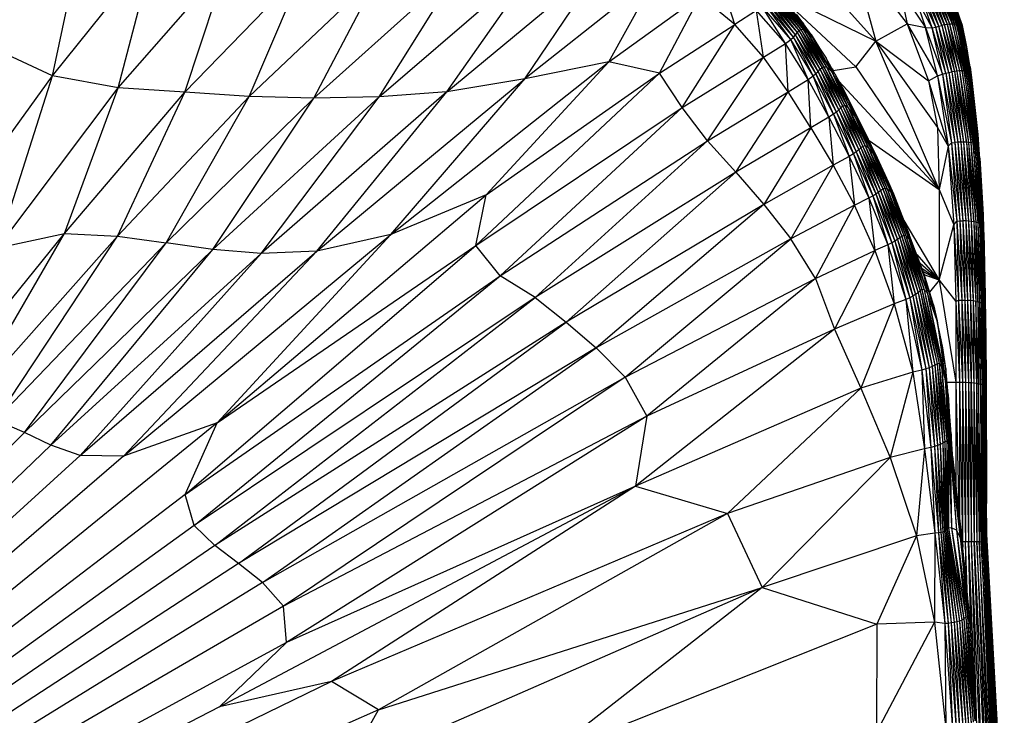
# Paper-space layout '_Superior' of a CAD drawing. Header units: millimetres. Extents: x -50 to 1200, y -1808 to 138.
# Tile 25 of 27: x 987 to 1078, y 37 to 101. Entities that reach past the tile are written whole.
import ezdxf

# ---------------------------------------------------------------- set-up
doc = ezdxf.new("R2010")
doc.units = ezdxf.units.MM

psp = doc.layouts.new('_Superior')

# ---------------------------------------------------------------- linework, layer by layer
at = {"color": 7, "linetype": 'Continuous', "lineweight": 25}
for p, q in [((989.8, 96.155), (992.747, 110.014)), ((989.8, 96.155), (999.266, 107.959)), ((995.901, 95.049), (999.266, 107.959)), ((1057.906, 108.668), (1066.218, 99.383)), ((1020.138, 94.21), (1035.173, 107.164)), ((1026.417, 94.666), (1035.173, 107.164)), ((1063.942, 107.716), (1066.218, 99.383)), ((1063.942, 107.716), (1069.143, 100.984)), ((995.901, 95.049), (1006.03, 106.62)), ((1002.089, 94.639), (1006.03, 106.62)), ((1014.074, 94.085), (1027.707, 106.324)), ((1020.138, 94.21), (1027.707, 106.324)), ((1026.417, 94.666), (1040.995, 106.762)), ((1033.634, 95.883), (1040.995, 106.762)), ((1002.089, 94.639), (1013.014, 105.89)), ((1008.07, 94.241), (1013.014, 105.89)), ((1008.07, 94.241), (1020.212, 105.767)), ((1014.074, 94.085), (1020.212, 105.767)), ((1045.913, 105.575), (1033.634, 95.883)), ((1041.451, 97.442), (1045.913, 105.575)), ((1053.15, 100.925), (1051.832, 104.953)), ((1068.439, 104.191), (1069.143, 100.984)), ((1068.439, 104.191), (1070.829, 100.649)), ((1072.679, 104.623), (1073.997, 101.317)), ((1074.04, 100.909), (1072.845, 104.2)), ((1073.997, 101.317), (1072.845, 104.2)), ((1041.451, 97.442), (1049.915, 103.572)), ((1046.148, 96.4), (1049.915, 103.572)), ((1053.15, 100.925), (1049.915, 103.572)), ((1058.77, 99.973), (1056.254, 103.311)), ((1058.947, 100.181), (1056.254, 103.311)), ((1058.947, 100.181), (1056.406, 103.506)), ((1059.105, 100.364), (1056.406, 103.506)), ((1059.105, 100.364), (1056.579, 103.643)), ((1059.274, 100.482), (1056.579, 103.643)), ((1059.274, 100.482), (1056.866, 103.641)), ((1059.521, 100.447), (1056.866, 103.641)), ((1057.244, 103.784), (1066.218, 99.383)), ((1059.521, 100.447), (1057.404, 103.339)), ((1059.888, 100.187), (1057.404, 103.339)), ((1069.752, 103.793), (1070.829, 100.649)), ((1071.449, 100.625), (1069.752, 103.793)), ((1071.449, 100.625), (1070.392, 103.682)), ((1071.789, 100.685), (1070.392, 103.682)), ((1071.789, 100.685), (1070.699, 103.795)), ((1072.071, 100.762), (1070.699, 103.795)), ((1072.071, 100.762), (1070.969, 103.896)), ((1072.344, 100.828), (1070.969, 103.896)), ((1071.235, 103.975), (1072.344, 100.828)), ((1072.61, 100.88), (1071.235, 103.975)), ((1071.493, 104.04), (1072.61, 100.88)), ((1072.864, 100.919), (1071.493, 104.04)), ((1072.864, 100.919), (1071.741, 104.091)), ((1073.103, 100.945), (1071.741, 104.091)), ((1073.103, 100.945), (1071.973, 104.128)), ((1073.323, 100.958), (1071.973, 104.128)), ((1072.187, 104.151), (1073.323, 100.958)), ((1073.521, 100.957), (1072.187, 104.151)), ((1072.38, 104.16), (1073.521, 100.957)), ((1073.694, 100.943), (1072.38, 104.16)), ((1072.548, 104.156), (1073.694, 100.943)), ((1073.841, 100.918), (1072.548, 104.156)), ((1073.841, 100.918), (1072.692, 104.139)), ((1073.96, 100.887), (1072.692, 104.139)), ((1073.96, 100.887), (1072.803, 104.125)), ((1074.04, 100.909), (1072.803, 104.125)), ((1057.823, 99.162), (1055.654, 102.613)), ((1058.322, 99.523), (1055.654, 102.613)), ((1058.322, 99.523), (1055.892, 102.86)), ((1058.566, 99.754), (1055.892, 102.86)), ((1058.566, 99.754), (1056.085, 103.092)), ((1058.77, 99.973), (1056.085, 103.092)), ((1059.888, 100.187), (1057.927, 102.923)), ((1057.927, 102.923), (1060.344, 99.727)), ((1057.96, 102.95), (1064.357, 97.005)), ((1074.199, 100.997), (1073.664, 102.493)), ((1073.664, 102.493), (1073.997, 101.317)), ((1055.138, 102.22), (1053.15, 100.925)), ((1057.823, 99.162), (1055.138, 102.22)), ((1055.796, 97.892), (1055.138, 102.22)), ((1060.344, 99.727), (1058.846, 101.872)), ((1060.234, 99.984), (1058.846, 101.872)), ((1046.148, 96.4), (1053.15, 100.925)), ((1048.247, 93.215), (1053.15, 100.925)), ((1055.796, 97.892), (1053.15, 100.925)), ((1059.245, 101.33), (1059.513, 100.995)), ((1060.234, 99.984), (1059.513, 100.995)), ((1066.218, 99.383), (1069.143, 100.984)), ((1069.143, 100.984), (1071.111, 95.703)), ((1069.143, 100.984), (1071.938, 96.169)), ((1069.143, 100.984), (1070.829, 100.649)), ((1071.938, 96.169), (1070.829, 100.649)), ((1070.829, 100.649), (1072.397, 96.325)), ((1070.829, 100.649), (1071.449, 100.625)), ((1071.449, 100.625), (1071.789, 100.685)), ((1072.397, 96.325), (1071.449, 100.625)), ((1072.707, 96.404), (1071.449, 100.625)), ((1071.789, 100.685), (1072.071, 100.762)), ((1072.707, 96.404), (1071.789, 100.685)), ((1072.988, 96.469), (1071.789, 100.685)), ((1072.071, 100.762), (1072.344, 100.828)), ((1072.988, 96.469), (1072.071, 100.762)), ((1073.262, 96.523), (1072.071, 100.762)), ((1072.61, 100.88), (1072.344, 100.828)), ((1072.344, 100.828), (1073.262, 96.523)), ((1072.344, 100.828), (1073.528, 96.566)), ((1072.864, 100.919), (1072.61, 100.88)), ((1072.61, 100.88), (1073.528, 96.566)), ((1073.781, 96.596), (1072.61, 100.88)), ((1073.103, 100.945), (1072.864, 100.919)), ((1073.781, 96.596), (1072.864, 100.919)), ((1074.016, 96.612), (1072.864, 100.919)), ((1073.323, 100.958), (1073.103, 100.945)), ((1074.016, 96.612), (1073.103, 100.945)), ((1074.231, 96.615), (1073.103, 100.945)), ((1073.323, 100.958), (1074.231, 96.615)), ((1074.423, 96.605), (1073.323, 100.958)), ((1073.521, 100.957), (1073.323, 100.958)), ((1073.521, 100.957), (1074.423, 96.605)), ((1074.587, 96.582), (1073.521, 100.957)), ((1073.694, 100.943), (1073.521, 100.957)), ((1073.694, 100.943), (1074.587, 96.582)), ((1074.724, 96.547), (1073.694, 100.943)), ((1073.841, 100.918), (1073.694, 100.943)), ((1073.841, 100.918), (1074.724, 96.547)), ((1074.833, 96.502), (1073.841, 100.918)), ((1073.96, 100.887), (1073.841, 100.918)), ((1074.04, 100.909), (1073.96, 100.887)), ((1074.833, 96.502), (1073.96, 100.887)), ((1074.912, 96.469), (1073.96, 100.887)), ((1074.94, 96.716), (1073.997, 101.317)), ((1074.65, 98.863), (1073.997, 101.317)), ((1073.997, 101.317), (1074.04, 100.909)), ((1074.912, 96.469), (1074.04, 100.909)), ((1074.94, 96.716), (1074.04, 100.909)), ((1074.199, 100.997), (1074.65, 98.863)), ((1074.366, 100.337), (1074.199, 100.997)), ((1058.322, 99.523), (1058.566, 99.754)), ((1058.566, 99.754), (1058.77, 99.973)), ((1060.417, 96.143), (1058.566, 99.754)), ((1060.665, 96.358), (1058.566, 99.754)), ((1058.77, 99.973), (1058.947, 100.181)), ((1060.665, 96.358), (1058.77, 99.973)), ((1060.879, 96.563), (1058.77, 99.973)), ((1058.947, 100.181), (1059.105, 100.364)), ((1060.879, 96.563), (1058.947, 100.181)), ((1061.066, 96.759), (1058.947, 100.181)), ((1059.105, 100.364), (1059.274, 100.482)), ((1061.066, 96.759), (1059.105, 100.364)), ((1061.233, 96.931), (1059.105, 100.364)), ((1059.274, 100.482), (1059.521, 100.447)), ((1061.233, 96.931), (1059.274, 100.482)), ((1061.409, 97.031), (1059.274, 100.482)), ((1061.409, 97.031), (1059.521, 100.447)), ((1059.521, 100.447), (1059.888, 100.187)), ((1061.667, 96.948), (1059.521, 100.447)), ((1061.667, 96.948), (1059.888, 100.187)), ((1059.888, 100.187), (1060.344, 99.727)), ((1062.157, 96.497), (1059.888, 100.187)), ((1060.234, 99.984), (1061.253, 98.327)), ((1062.157, 96.497), (1060.344, 99.727)), ((1060.344, 99.727), (1061.606, 97.782)), ((1074.532, 99.422), (1074.366, 100.337)), ((989.8, 96.155), (984.221, 98.738)), ((1055.796, 97.892), (1057.823, 99.162)), ((1057.823, 99.162), (1058.322, 99.523)), ((1058.079, 94.682), (1057.823, 99.162)), ((1059.953, 95.824), (1057.823, 99.162)), ((1059.953, 95.824), (1058.322, 99.523)), ((1060.417, 96.143), (1058.322, 99.523)), ((1064.357, 97.005), (1066.218, 99.383)), ((1072.1, 85.6), (1066.218, 99.383)), ((1066.218, 99.383), (1071.948, 91.372)), ((1066.218, 99.383), (1071.111, 95.703)), ((1074.65, 98.863), (1074.94, 96.716)), ((1074.65, 98.863), (1075.137, 95.724)), ((1074.973, 96.979), (1074.65, 98.863)), ((1048.247, 93.215), (1055.796, 97.892)), ((1050.605, 90.119), (1055.796, 97.892)), ((1058.079, 94.682), (1055.796, 97.892)), ((1021.215, 81.414), (1041.451, 97.442)), ((1030.063, 85.11), (1041.451, 97.442)), ((1041.451, 97.442), (1033.634, 95.883)), ((1046.148, 96.4), (1041.451, 97.442)), ((1061.066, 96.759), (1061.233, 96.931)), ((1061.233, 96.931), (1061.409, 97.031)), ((1062.979, 93.172), (1061.233, 96.931)), ((1063.157, 93.331), (1061.233, 96.931)), ((1061.409, 97.031), (1061.667, 96.948)), ((1063.157, 93.331), (1061.409, 97.031)), ((1063.352, 93.402), (1061.409, 97.031)), ((1061.606, 97.782), (1062.157, 96.497)), ((1062.429, 96.336), (1061.606, 97.782)), ((1063.352, 93.402), (1061.667, 96.948)), ((1061.667, 96.948), (1062.157, 96.497)), ((1063.664, 93.22), (1061.667, 96.948)), ((1062.163, 96.814), (1062.025, 97.045)), ((1062.257, 96.639), (1064.357, 97.005)), ((1064.357, 97.005), (1072.1, 85.6)), ((1074.973, 96.979), (1075.137, 95.724)), ((979.44, 81.787), (989.8, 96.155)), ((984.694, 80.189), (989.8, 96.155)), ((995.901, 95.049), (989.8, 96.155)), ((1029.109, 80.417), (1046.148, 96.4)), ((1030.063, 85.11), (1046.148, 96.4)), ((1048.247, 93.215), (1046.148, 96.4)), ((1059.953, 95.824), (1060.417, 96.143)), ((1060.417, 96.143), (1060.665, 96.358)), ((1061.871, 92.318), (1060.417, 96.143)), ((1062.304, 92.597), (1060.417, 96.143)), ((1060.665, 96.358), (1060.879, 96.563)), ((1062.304, 92.597), (1060.665, 96.358)), ((1062.559, 92.796), (1060.665, 96.358)), ((1060.879, 96.563), (1061.066, 96.759)), ((1062.559, 92.796), (1060.879, 96.563)), ((1062.781, 92.988), (1060.879, 96.563)), ((1062.781, 92.988), (1061.066, 96.759)), ((1062.979, 93.172), (1061.066, 96.759)), ((1063.664, 93.22), (1062.157, 96.497)), ((1062.429, 96.336), (1062.157, 96.497)), ((1064.275, 92.417), (1062.157, 96.497)), ((1063.657, 93.918), (1062.157, 96.497)), ((1062.163, 96.814), (1062.237, 96.674)), ((1062.163, 96.814), (1062.252, 96.647)), ((1062.429, 96.336), (1063.657, 93.918)), ((1062.429, 96.336), (1063.274, 94.756)), ((1071.111, 95.703), (1071.938, 96.169)), ((1071.938, 96.169), (1072.397, 96.325)), ((1071.938, 96.169), (1072.94, 89.63)), ((1071.938, 96.169), (1073.257, 89.93)), ((1072.397, 96.325), (1072.707, 96.404)), ((1072.397, 96.325), (1073.257, 89.93)), ((1072.397, 96.325), (1073.545, 89.972)), ((1072.707, 96.404), (1072.988, 96.469)), ((1072.707, 96.404), (1073.545, 89.972)), ((1072.707, 96.404), (1073.827, 89.992)), ((1072.988, 96.469), (1073.262, 96.523)), ((1072.988, 96.469), (1073.827, 89.992)), ((1072.988, 96.469), (1074.104, 90.003)), ((1073.528, 96.566), (1073.262, 96.523)), ((1073.262, 96.523), (1074.104, 90.003)), ((1073.262, 96.523), (1074.372, 90.003)), ((1073.781, 96.596), (1073.528, 96.566)), ((1073.528, 96.566), (1074.372, 90.003)), ((1073.528, 96.566), (1074.626, 89.993)), ((1074.016, 96.612), (1073.781, 96.596)), ((1074.626, 89.993), (1073.781, 96.596)), ((1074.861, 89.974), (1073.781, 96.596)), ((1074.231, 96.615), (1074.016, 96.612)), ((1074.861, 89.974), (1074.016, 96.612)), ((1075.074, 89.944), (1074.016, 96.612)), ((1074.231, 96.615), (1075.074, 89.944)), ((1075.262, 89.905), (1074.231, 96.615)), ((1074.423, 96.605), (1074.231, 96.615)), ((1074.423, 96.605), (1075.262, 89.905)), ((1075.422, 89.858), (1074.423, 96.605)), ((1074.587, 96.582), (1074.423, 96.605)), ((1074.587, 96.582), (1075.422, 89.858)), ((1075.553, 89.804), (1074.587, 96.582)), ((1074.724, 96.547), (1074.587, 96.582)), ((1074.724, 96.547), (1075.553, 89.804)), ((1075.654, 89.743), (1074.724, 96.547)), ((1074.833, 96.502), (1074.724, 96.547)), ((1075.654, 89.743), (1074.833, 96.502)), ((1075.726, 89.68), (1074.833, 96.502)), ((1074.833, 96.502), (1074.912, 96.469)), ((1074.94, 96.716), (1074.912, 96.469)), ((1074.912, 96.469), (1075.726, 89.68)), ((1074.912, 96.469), (1075.764, 89.71)), ((1075.704, 90.703), (1074.94, 96.716)), ((1075.764, 89.71), (1074.94, 96.716)), ((1075.137, 95.724), (1074.94, 96.716)), ((984.694, 80.189), (995.901, 95.049)), ((990.913, 81.518), (995.901, 95.049)), ((1002.089, 94.639), (995.901, 95.049)), ((1014.351, 79.884), (1033.634, 95.883)), ((1021.215, 81.414), (1033.634, 95.883)), ((1033.634, 95.883), (1026.417, 94.666)), ((1058.079, 94.682), (1059.953, 95.824)), ((1060.198, 91.34), (1059.953, 95.824)), ((1061.871, 92.318), (1059.953, 95.824)), ((1062.794, 95.653), (1072.1, 85.6)), ((1071.111, 95.703), (1072.94, 89.63)), ((1071.111, 95.703), (1071.948, 91.372)), ((1075.137, 95.724), (1075.704, 90.703)), ((990.913, 81.518), (1002.089, 94.639)), ((995.838, 81.264), (1002.089, 94.639)), ((995.838, 81.264), (1008.07, 94.241)), ((1000.346, 80.647), (1008.07, 94.241)), ((1008.07, 94.241), (1002.089, 94.639)), ((1020.138, 94.21), (1004.676, 80.027)), ((1014.074, 94.085), (1008.07, 94.241)), ((1026.417, 94.666), (1009.162, 79.661)), ((1009.162, 79.661), (1020.138, 94.21)), ((1020.138, 94.21), (1014.074, 94.085)), ((1014.351, 79.884), (1026.417, 94.666)), ((1026.417, 94.666), (1020.138, 94.21)), ((1050.605, 90.119), (1058.079, 94.682)), ((1053.229, 87.199), (1058.079, 94.682)), ((1060.198, 91.34), (1058.079, 94.682)), ((1063.657, 93.918), (1063.274, 94.756)), ((1065.07, 91.135), (1063.274, 94.756)), ((1063.274, 94.756), (1063.847, 93.614)), ((1063.49, 94.326), (1063.617, 94.088)), ((1000.346, 80.647), (1014.074, 94.085)), ((1004.676, 80.027), (1014.074, 94.085)), ((1029.109, 80.417), (1048.247, 93.215)), ((1031.367, 77.601), (1048.247, 93.215)), ((1050.605, 90.119), (1048.247, 93.215)), ((1063.157, 93.331), (1062.979, 93.172)), ((1063.352, 93.402), (1063.157, 93.331)), ((1063.157, 93.331), (1064.841, 89.456)), ((1063.157, 93.331), (1065.029, 89.602)), ((1063.664, 93.22), (1063.352, 93.402)), ((1063.352, 93.402), (1065.029, 89.602)), ((1063.352, 93.402), (1065.235, 89.655)), ((1063.847, 93.614), (1063.617, 94.088)), ((1063.617, 94.088), (1065.525, 90.293)), ((1063.657, 93.918), (1064.275, 92.417)), ((1063.657, 93.918), (1065.017, 91.196)), ((1063.657, 93.918), (1065.07, 91.135)), ((1063.664, 93.22), (1065.235, 89.655)), ((1064.275, 92.417), (1063.664, 93.22)), ((1063.664, 93.22), (1065.536, 89.478)), ((1063.847, 93.614), (1065.07, 91.135)), ((1066.162, 88.951), (1063.847, 93.614)), ((1065.525, 90.293), (1063.847, 93.614)), ((1061.871, 92.318), (1060.198, 91.34)), ((1062.304, 92.597), (1061.871, 92.318)), ((1061.871, 92.318), (1062.25, 87.861)), ((1061.871, 92.318), (1063.735, 88.68)), ((1062.559, 92.796), (1062.304, 92.597)), ((1062.304, 92.597), (1063.735, 88.68)), ((1062.304, 92.597), (1064.142, 88.922)), ((1062.781, 92.988), (1062.559, 92.796)), ((1062.559, 92.796), (1064.142, 88.922)), ((1062.559, 92.796), (1064.404, 89.105)), ((1062.979, 93.172), (1062.781, 92.988)), ((1062.781, 92.988), (1064.404, 89.105)), ((1062.781, 92.988), (1064.635, 89.284)), ((1062.979, 93.172), (1064.635, 89.284)), ((1062.979, 93.172), (1064.841, 89.456)), ((1064.275, 92.417), (1065.536, 89.478)), ((1065.017, 91.196), (1064.275, 92.417)), ((1064.275, 92.417), (1065.955, 89.004)), ((1060.198, 91.34), (1053.229, 87.199)), ((1060.198, 91.34), (1055.828, 84.213)), ((1060.198, 91.34), (1062.25, 87.861)), ((1065.017, 91.196), (1065.955, 89.004)), ((1065.07, 91.135), (1065.017, 91.196)), ((1066.385, 88.355), (1065.017, 91.196)), ((1065.07, 91.135), (1066.385, 88.355)), ((1066.162, 88.951), (1065.07, 91.135)), ((1071.948, 91.372), (1072.1, 85.6)), ((1071.948, 91.372), (1072.94, 89.63)), ((1075.887, 88.502), (1075.704, 90.703)), ((1075.704, 90.703), (1076.186, 83.243)), ((1075.764, 89.71), (1075.704, 90.703)), ((1031.367, 77.601), (1050.605, 90.119)), ((1034.616, 75.563), (1050.605, 90.119)), ((1053.229, 87.199), (1050.605, 90.119)), ((1065.029, 89.602), (1064.841, 89.456)), ((1065.235, 89.655), (1065.029, 89.602)), ((1065.029, 89.602), (1066.667, 85.519)), ((1065.029, 89.602), (1066.859, 85.659)), ((1065.536, 89.478), (1065.235, 89.655)), ((1065.235, 89.655), (1066.859, 85.659)), ((1065.235, 89.655), (1067.052, 85.73)), ((1066.162, 88.951), (1065.525, 90.293)), ((1065.59, 90.155), (1072.1, 85.6)), ((1072.94, 89.63), (1072.1, 85.6)), ((1072.94, 89.63), (1073.257, 89.93)), ((1072.94, 89.63), (1073.448, 82.334)), ((1072.94, 89.63), (1073.729, 82.67)), ((1073.257, 89.93), (1073.545, 89.972)), ((1073.257, 89.93), (1073.729, 82.67)), ((1073.257, 89.93), (1074.011, 82.688)), ((1073.827, 89.992), (1073.545, 89.972)), ((1073.545, 89.972), (1074.011, 82.688)), ((1073.545, 89.972), (1074.291, 82.69)), ((1074.104, 90.003), (1073.827, 89.992)), ((1073.827, 89.992), (1074.291, 82.69)), ((1073.827, 89.992), (1074.567, 82.682)), ((1074.104, 90.003), (1074.567, 82.682)), ((1074.104, 90.003), (1074.833, 82.666)), ((1074.372, 90.003), (1074.104, 90.003)), ((1074.372, 90.003), (1074.833, 82.666)), ((1074.372, 90.003), (1075.085, 82.641)), ((1074.626, 89.993), (1074.372, 90.003)), ((1074.626, 89.993), (1075.085, 82.641)), ((1074.626, 89.993), (1075.319, 82.607)), ((1074.861, 89.974), (1074.626, 89.993)), ((1075.319, 82.607), (1074.861, 89.974)), ((1075.53, 82.564), (1074.861, 89.974)), ((1075.074, 89.944), (1074.861, 89.974)), ((1075.53, 82.564), (1075.074, 89.944)), ((1075.715, 82.514), (1075.074, 89.944)), ((1075.262, 89.905), (1075.074, 89.944)), ((1075.262, 89.905), (1075.715, 82.514)), ((1075.873, 82.458), (1075.262, 89.905)), ((1075.422, 89.858), (1075.262, 89.905)), ((1075.422, 89.858), (1075.873, 82.458)), ((1076.001, 82.396), (1075.422, 89.858)), ((1075.553, 89.804), (1075.422, 89.858)), ((1075.553, 89.804), (1076.001, 82.396)), ((1076.1, 82.33), (1075.553, 89.804)), ((1075.654, 89.743), (1075.553, 89.804)), ((1076.1, 82.33), (1075.654, 89.743)), ((1076.17, 82.261), (1075.654, 89.743)), ((1075.726, 89.68), (1075.654, 89.743)), ((1075.726, 89.68), (1075.764, 89.71)), ((1075.726, 89.68), (1076.17, 82.261)), ((1075.726, 89.68), (1076.211, 82.223)), ((1076.211, 82.223), (1075.764, 89.71)), ((1075.764, 89.71), (1076.186, 83.243)), ((1063.735, 88.68), (1062.25, 87.861)), ((1064.142, 88.922), (1063.735, 88.68)), ((1063.735, 88.68), (1065.558, 84.817)), ((1063.735, 88.68), (1064.239, 84.154)), ((1064.404, 89.105), (1064.142, 88.922)), ((1064.142, 88.922), (1065.558, 84.817)), ((1064.142, 88.922), (1065.947, 85.023)), ((1064.635, 89.284), (1064.404, 89.105)), ((1064.404, 89.105), (1065.947, 85.023)), ((1064.404, 89.105), (1066.215, 85.191)), ((1064.841, 89.456), (1064.635, 89.284)), ((1064.635, 89.284), (1066.215, 85.191)), ((1064.635, 89.284), (1066.454, 85.357)), ((1064.841, 89.456), (1066.454, 85.357)), ((1064.841, 89.456), (1066.667, 85.519)), ((1065.536, 89.478), (1067.052, 85.73)), ((1065.955, 89.004), (1065.536, 89.478)), ((1065.536, 89.478), (1067.287, 85.661)), ((1065.955, 89.004), (1067.287, 85.661)), ((1066.385, 88.355), (1065.955, 89.004)), ((1065.955, 89.004), (1067.588, 85.429)), ((1066.906, 87.252), (1066.162, 88.951)), ((1066.162, 88.951), (1067.868, 85.198)), ((1066.162, 88.951), (1067.394, 86.251)), ((1062.25, 87.861), (1055.828, 84.213)), ((1062.25, 87.861), (1058.32, 81.013)), ((1062.25, 87.861), (1064.239, 84.154)), ((1066.385, 88.355), (1067.588, 85.429)), ((1067.407, 86.192), (1066.385, 88.355)), ((1075.887, 88.502), (1076.186, 83.243)), ((1053.229, 87.199), (1034.616, 75.563)), ((1053.229, 87.199), (1037.471, 73.294)), ((1053.229, 87.199), (1055.828, 84.213)), ((1067.394, 86.251), (1067.868, 85.198)), ((1067.407, 86.192), (1067.588, 85.429)), ((1067.407, 86.192), (1068.211, 84.198)), ((1005.091, 63.925), (1030.063, 85.11)), ((1030.063, 85.11), (1021.215, 81.414)), ((1029.109, 80.417), (1030.063, 85.11)), ((1065.558, 84.817), (1065.947, 85.023)), ((1065.947, 85.023), (1066.215, 85.191)), ((1065.947, 85.023), (1067.331, 80.473)), ((1065.947, 85.023), (1067.707, 80.646)), ((1066.215, 85.191), (1066.454, 85.357)), ((1066.215, 85.191), (1067.707, 80.646)), ((1066.215, 85.191), (1067.981, 80.799)), ((1066.454, 85.357), (1066.667, 85.519)), ((1066.454, 85.357), (1067.981, 80.799)), ((1066.454, 85.357), (1068.227, 80.954)), ((1066.667, 85.519), (1066.859, 85.659)), ((1066.667, 85.519), (1068.227, 80.954)), ((1066.667, 85.519), (1068.445, 81.107)), ((1066.859, 85.659), (1067.052, 85.73)), ((1066.859, 85.659), (1068.445, 81.107)), ((1066.859, 85.659), (1068.636, 81.245)), ((1067.052, 85.73), (1067.287, 85.661)), ((1067.052, 85.73), (1068.636, 81.245)), ((1067.052, 85.73), (1068.811, 81.338)), ((1067.287, 85.661), (1068.811, 81.338)), ((1067.287, 85.661), (1067.588, 85.429)), ((1067.287, 85.661), (1069.005, 81.31)), ((1067.588, 85.429), (1069.005, 81.31)), ((1067.588, 85.429), (1069.271, 81.022)), ((1067.588, 85.429), (1068.211, 84.198)), ((1067.868, 85.198), (1067.7, 85.465)), ((1067.868, 85.198), (1069.301, 81.41)), ((1072.1, 85.6), (1072.108, 77.182)), ((1072.1, 85.6), (1073.448, 82.334)), ((1055.828, 84.213), (1037.471, 73.294)), ((1055.828, 84.213), (1040.268, 70.898)), ((1055.828, 84.213), (1058.32, 81.013)), ((1064.239, 84.154), (1058.32, 81.013)), ((1060.613, 77.335), (1064.239, 84.154)), ((1064.239, 84.154), (1065.558, 84.817)), ((1066.124, 79.952), (1064.239, 84.154)), ((1065.558, 84.817), (1067.331, 80.473)), ((1065.558, 84.817), (1066.124, 79.952)), ((1069.271, 81.022), (1068.211, 84.198)), ((1068.211, 84.198), (1069.389, 81.047)), ((1068.506, 83.407), (1069.301, 81.41)), ((1069.752, 80.25), (1068.575, 83.222)), ((1076.245, 81.617), (1076.186, 83.243)), ((1076.186, 83.243), (1076.372, 75.744)), ((1076.211, 82.223), (1076.186, 83.243)), ((1068.807, 82.715), (1072.108, 77.182)), ((1072.108, 77.182), (1073.448, 82.334)), ((1073.448, 82.334), (1073.729, 82.67)), ((1073.448, 82.334), (1073.633, 75.188)), ((1073.448, 82.334), (1073.909, 75.322)), ((1073.729, 82.67), (1074.011, 82.688)), ((1073.729, 82.67), (1073.909, 75.322)), ((1073.729, 82.67), (1074.189, 75.328)), ((1074.011, 82.688), (1074.291, 82.69)), ((1074.011, 82.688), (1074.189, 75.328)), ((1074.011, 82.688), (1074.468, 75.321)), ((1074.291, 82.69), (1074.468, 75.321)), ((1074.291, 82.69), (1074.743, 75.306)), ((1074.567, 82.682), (1074.291, 82.69)), ((1074.567, 82.682), (1074.743, 75.306)), ((1074.567, 82.682), (1075.008, 75.283)), ((1074.833, 82.666), (1074.567, 82.682)), ((1074.833, 82.666), (1075.008, 75.283)), ((1074.833, 82.666), (1075.258, 75.251)), ((1075.085, 82.641), (1074.833, 82.666)), ((1075.085, 82.641), (1075.258, 75.251)), ((1075.085, 82.641), (1075.49, 75.211)), ((1075.319, 82.607), (1075.085, 82.641)), ((1075.319, 82.607), (1075.699, 75.163)), ((1075.319, 82.607), (1075.49, 75.211)), ((1075.53, 82.564), (1075.319, 82.607)), ((1075.699, 75.163), (1075.53, 82.564)), ((1075.883, 75.108), (1075.53, 82.564)), ((1075.715, 82.514), (1075.53, 82.564)), ((1075.883, 75.108), (1075.715, 82.514)), ((1076.039, 75.048), (1075.715, 82.514)), ((1075.873, 82.458), (1075.715, 82.514)), ((1075.873, 82.458), (1076.039, 75.048)), ((1076.166, 74.983), (1075.873, 82.458)), ((1076.001, 82.396), (1075.873, 82.458)), ((1076.001, 82.396), (1076.166, 74.983)), ((1076.263, 74.914), (1076.001, 82.396)), ((1076.1, 82.33), (1076.001, 82.396)), ((1076.263, 74.914), (1076.1, 82.33)), ((1076.33, 74.843), (1076.1, 82.33)), ((1076.17, 82.261), (1076.1, 82.33)), ((1076.17, 82.261), (1076.33, 74.843)), ((1076.17, 82.261), (1076.37, 74.791)), ((1076.17, 82.261), (1076.211, 82.223)), ((976.61, 63.845), (990.913, 81.518)), ((981.289, 64.899), (990.913, 81.518)), ((984.694, 80.189), (990.913, 81.518)), ((990.913, 81.518), (995.838, 81.264)), ((996.384, 60.829), (1021.215, 81.414)), ((1005.091, 63.925), (1021.215, 81.414)), ((1021.215, 81.414), (1014.351, 79.884)), ((1068.811, 81.338), (1068.636, 81.245)), ((1069.005, 81.31), (1068.811, 81.338)), ((1068.811, 81.338), (1070.333, 76.182)), ((1068.811, 81.338), (1070.507, 76.303)), ((1069.752, 80.25), (1069.301, 81.41)), ((1076.211, 82.223), (1076.372, 75.744)), ((1076.37, 74.791), (1076.211, 82.223)), ((1076.245, 81.617), (1076.372, 75.744)), ((981.289, 64.899), (995.838, 81.264)), ((984.552, 64.196), (995.838, 81.264)), ((1000.346, 80.647), (984.552, 64.196)), ((987.195, 63.035), (1000.346, 80.647)), ((995.838, 81.264), (1000.346, 80.647)), ((1004.676, 80.027), (1000.346, 80.647)), ((1058.32, 81.013), (1040.268, 70.898)), ((1042.961, 68.186), (1058.32, 81.013)), ((1060.613, 77.335), (1058.32, 81.013)), ((1067.331, 80.473), (1066.124, 79.952)), ((1067.707, 80.646), (1067.331, 80.473)), ((1067.331, 80.473), (1067.927, 74.978)), ((1067.331, 80.473), (1069.003, 75.377)), ((1067.981, 80.799), (1067.707, 80.646)), ((1067.707, 80.646), (1069.003, 75.377)), ((1067.707, 80.646), (1069.366, 75.536)), ((1068.227, 80.954), (1067.981, 80.799)), ((1067.981, 80.799), (1069.366, 75.536)), ((1067.981, 80.799), (1069.651, 75.694)), ((1068.445, 81.107), (1068.227, 80.954)), ((1068.227, 80.954), (1069.651, 75.694)), ((1068.227, 80.954), (1069.908, 75.857)), ((1068.636, 81.245), (1068.445, 81.107)), ((1068.445, 81.107), (1069.908, 75.857)), ((1068.445, 81.107), (1070.136, 76.022)), ((1068.636, 81.245), (1070.136, 76.022)), ((1068.636, 81.245), (1070.333, 76.182)), ((1069.271, 81.022), (1069.005, 81.31)), ((1069.005, 81.31), (1070.507, 76.303)), ((1069.005, 81.31), (1070.703, 76.284)), ((1069.389, 81.047), (1069.271, 81.022)), ((1069.271, 81.022), (1070.703, 76.284)), ((1069.271, 81.022), (1070.993, 76.03)), ((1069.389, 81.047), (1070.993, 76.03)), ((1069.752, 80.25), (1069.389, 81.047)), ((1070.676, 77.637), (1069.389, 81.047)), ((1004.676, 80.027), (987.195, 63.035)), ((989.656, 61.851), (1004.676, 80.027)), ((1009.162, 79.661), (989.656, 61.851)), ((992.374, 60.89), (1014.351, 79.884)), ((992.374, 60.89), (1009.162, 79.661)), ((996.384, 60.829), (1014.351, 79.884)), ((1002.118, 57.281), (1029.109, 80.417)), ((1009.162, 79.661), (1004.676, 80.027)), ((1005.091, 63.925), (1029.109, 80.417)), ((1014.351, 79.884), (1009.162, 79.661)), ((1031.367, 77.601), (1029.109, 80.417)), ((1060.613, 77.335), (1066.124, 79.952)), ((1066.124, 79.952), (1062.386, 72.622)), ((1066.124, 79.952), (1067.927, 74.978)), ((1070.676, 77.637), (1069.752, 80.25)), ((1070.704, 77.734), (1069.752, 80.25)), ((1070.015, 79.554), (1072.108, 77.182)), ((1072.108, 77.182), (1070.332, 78.717)), ((1070.492, 78.294), (1072.108, 77.182)), ((1070.602, 78.002), (1072.108, 77.182)), ((1070.704, 77.734), (1070.676, 77.637)), ((1071.561, 74.909), (1070.704, 77.734)), ((1072.108, 77.182), (1070.718, 77.687)), ((1002.118, 57.281), (1031.367, 77.601)), ((1002.957, 54.412), (1031.367, 77.601)), ((1034.616, 75.563), (1031.367, 77.601)), ((1042.961, 68.186), (1060.613, 77.335)), ((1060.613, 77.335), (1044.967, 64.545)), ((1060.613, 77.335), (1062.386, 72.622)), ((1070.676, 77.637), (1070.993, 76.03)), ((1070.676, 77.637), (1071.912, 73.402)), ((1071.561, 74.909), (1070.676, 77.637)), ((1072.108, 77.182), (1071.206, 76.078)), ((1072.108, 77.182), (1073.656, 67.704)), ((1072.108, 77.182), (1073.633, 75.188)), ((1069.908, 75.857), (1069.651, 75.694)), ((1070.136, 76.022), (1069.908, 75.857)), ((1069.908, 75.857), (1071.172, 69.049)), ((1069.908, 75.857), (1071.453, 69.167)), ((1070.333, 76.182), (1070.136, 76.022)), ((1070.136, 76.022), (1071.453, 69.167)), ((1070.136, 76.022), (1071.703, 69.288)), ((1070.507, 76.303), (1070.333, 76.182)), ((1070.333, 76.182), (1071.703, 69.288)), ((1070.333, 76.182), (1071.92, 69.401)), ((1070.703, 76.284), (1070.507, 76.303)), ((1070.507, 76.303), (1071.92, 69.401)), ((1070.507, 76.303), (1072.111, 69.45)), ((1070.993, 76.03), (1070.703, 76.284)), ((1070.703, 76.284), (1072.111, 69.45)), ((1070.703, 76.284), (1072.321, 69.206)), ((1070.993, 76.03), (1072.321, 69.206)), ((1071.912, 73.402), (1070.993, 76.03)), ((1070.993, 76.03), (1072.655, 68.066)), ((1034.616, 75.563), (1002.957, 54.412)), ((1004.886, 52.56), (1034.616, 75.563)), ((1034.616, 75.563), (1037.471, 73.294)), ((1067.927, 74.978), (1062.386, 72.622)), ((1067.927, 74.978), (1064.839, 67.162)), ((1069.003, 75.377), (1067.927, 74.978)), ((1067.927, 74.978), (1069.648, 68.644)), ((1069.366, 75.536), (1069.003, 75.377)), ((1069.003, 75.377), (1069.648, 68.644)), ((1069.003, 75.377), (1070.507, 68.834)), ((1069.651, 75.694), (1069.366, 75.536)), ((1069.366, 75.536), (1070.507, 68.834)), ((1069.366, 75.536), (1070.865, 68.937)), ((1069.651, 75.694), (1070.865, 68.937)), ((1069.651, 75.694), (1071.172, 69.049)), ((1073.633, 75.188), (1073.909, 75.322)), ((1073.633, 75.188), (1073.656, 67.704)), ((1073.633, 75.188), (1073.978, 67.712)), ((1073.909, 75.322), (1074.189, 75.328)), ((1073.909, 75.322), (1073.978, 67.712)), ((1073.909, 75.322), (1074.258, 67.715)), ((1074.189, 75.328), (1074.258, 67.715)), ((1074.189, 75.328), (1074.537, 67.71)), ((1074.189, 75.328), (1074.468, 75.321)), ((1074.468, 75.321), (1074.537, 67.71)), ((1074.468, 75.321), (1074.811, 67.698)), ((1074.468, 75.321), (1074.743, 75.306)), ((1074.743, 75.306), (1074.811, 67.698)), ((1074.743, 75.306), (1075.075, 67.678)), ((1075.008, 75.283), (1074.743, 75.306)), ((1075.008, 75.283), (1075.075, 67.678)), ((1075.008, 75.283), (1075.324, 67.65)), ((1075.258, 75.251), (1075.008, 75.283)), ((1075.258, 75.251), (1075.324, 67.65)), ((1075.258, 75.251), (1075.556, 67.615)), ((1075.49, 75.211), (1075.258, 75.251)), ((1075.49, 75.211), (1075.556, 67.615)), ((1075.765, 67.574), (1075.49, 75.211)), ((1075.49, 75.211), (1075.699, 75.163)), ((1075.699, 75.163), (1075.765, 67.574)), ((1075.699, 75.163), (1075.95, 67.529)), ((1075.883, 75.108), (1075.699, 75.163)), ((1075.95, 67.529), (1075.883, 75.108)), ((1076.108, 67.481), (1075.883, 75.108)), ((1076.039, 75.048), (1075.883, 75.108)), ((1076.108, 67.481), (1076.039, 75.048)), ((1076.239, 67.433), (1076.039, 75.048)), ((1076.166, 74.983), (1076.039, 75.048)), ((1076.166, 74.983), (1076.239, 67.433)), ((1076.34, 67.387), (1076.166, 74.983)), ((1076.263, 74.914), (1076.166, 74.983)), ((1076.37, 74.791), (1076.372, 75.744)), ((1076.395, 74.182), (1076.372, 75.744)), ((1076.372, 75.744), (1076.453, 68.336)), ((1071.561, 74.909), (1071.912, 73.402)), ((1076.34, 67.387), (1076.263, 74.914)), ((1076.412, 67.343), (1076.263, 74.914)), ((1076.33, 74.843), (1076.263, 74.914)), ((1076.33, 74.843), (1076.412, 67.343)), ((1076.33, 74.843), (1076.454, 67.319)), ((1076.33, 74.843), (1076.37, 74.791)), ((1076.454, 67.319), (1076.37, 74.791)), ((1076.37, 74.791), (1076.453, 68.336)), ((1076.395, 74.182), (1076.453, 68.336)), ((1037.471, 73.294), (1004.886, 52.56)), ((1007.071, 50.886), (1037.471, 73.294)), ((1037.471, 73.294), (1040.268, 70.898)), ((1071.912, 73.402), (1072.655, 68.066)), ((1072.721, 68.993), (1071.912, 73.402)), ((1072.454, 70.916), (1071.912, 73.402)), ((1062.386, 72.622), (1043.905, 58.073)), ((1062.386, 72.622), (1044.967, 64.545)), ((1062.386, 72.622), (1064.839, 67.162)), ((1040.268, 70.898), (1007.071, 50.886)), ((1009.288, 49.105), (1040.268, 70.898)), ((1042.961, 68.186), (1040.268, 70.898)), ((1072.721, 68.993), (1072.454, 70.916)), ((1069.648, 68.644), (1064.839, 67.162)), ((1069.648, 68.644), (1067.553, 60.708)), ((1070.507, 68.834), (1069.648, 68.644)), ((1069.648, 68.644), (1070.754, 61.538)), ((1070.865, 68.937), (1070.507, 68.834)), ((1070.507, 68.834), (1070.754, 61.538)), ((1070.507, 68.834), (1071.334, 61.64)), ((1071.172, 69.049), (1070.865, 68.937)), ((1070.865, 68.937), (1071.334, 61.64)), ((1070.865, 68.937), (1071.656, 61.731)), ((1071.453, 69.167), (1071.172, 69.049)), ((1071.172, 69.049), (1071.656, 61.731)), ((1071.172, 69.049), (1071.943, 61.832)), ((1071.703, 69.288), (1071.453, 69.167)), ((1071.453, 69.167), (1071.943, 61.832)), ((1071.453, 69.167), (1072.205, 61.938)), ((1071.92, 69.401), (1071.703, 69.288)), ((1071.703, 69.288), (1072.205, 61.938)), ((1071.703, 69.288), (1072.438, 62.05)), ((1072.111, 69.45), (1071.92, 69.401)), ((1071.92, 69.401), (1072.438, 62.05)), ((1071.92, 69.401), (1072.637, 62.16)), ((1072.321, 69.206), (1072.111, 69.45)), ((1072.111, 69.45), (1072.637, 62.16)), ((1072.111, 69.45), (1072.806, 62.221)), ((1072.655, 68.066), (1072.321, 69.206)), ((1072.321, 69.206), (1072.806, 62.221)), ((1072.321, 69.206), (1072.971, 62.063)), ((1072.721, 68.993), (1072.655, 68.066)), ((1073.027, 64.971), (1072.721, 68.993)), ((1072.934, 66.576), (1072.721, 68.993)), ((1009.288, 49.105), (1042.961, 68.186)), ((1042.961, 68.186), (1011.24, 46.918)), ((1042.961, 68.186), (1044.967, 64.545)), ((1072.655, 68.066), (1072.971, 62.063)), ((1072.655, 68.066), (1073.135, 61.389)), ((1073.027, 64.971), (1072.655, 68.066)), ((1072.834, 67.717), (1073.656, 67.704)), ((1073.656, 67.704), (1073.978, 67.712)), ((1073.656, 67.704), (1073.658, 58.211)), ((1073.656, 67.704), (1073.936, 55.765)), ((1073.978, 67.712), (1074.258, 67.715)), ((1073.978, 67.712), (1073.999, 55.207)), ((1073.978, 67.712), (1074.28, 52.912)), ((1074.258, 67.715), (1074.28, 52.912)), ((1074.258, 67.715), (1074.557, 52.923)), ((1074.258, 67.715), (1074.537, 67.71)), ((1074.537, 67.71), (1074.557, 52.923)), ((1074.537, 67.71), (1074.832, 52.928)), ((1074.537, 67.71), (1074.811, 67.698)), ((1074.811, 67.698), (1074.832, 52.928)), ((1074.811, 67.698), (1075.097, 52.931)), ((1074.811, 67.698), (1075.075, 67.678)), ((1075.097, 52.931), (1075.075, 67.678)), ((1075.075, 67.678), (1075.35, 52.929)), ((1075.075, 67.678), (1075.324, 67.65)), ((1075.324, 67.65), (1075.35, 52.929)), ((1075.324, 67.65), (1075.586, 52.922)), ((1075.324, 67.65), (1075.556, 67.615)), ((1076.454, 67.319), (1076.453, 68.336)), ((1076.453, 68.336), (1076.49, 56.463)), ((1064.839, 67.162), (1043.905, 58.073)), ((1064.839, 67.162), (1052.445, 55.51)), ((1064.839, 67.162), (1067.553, 60.708)), ((1075.556, 67.615), (1075.586, 52.922)), ((1075.556, 67.615), (1075.801, 52.91)), ((1075.556, 67.615), (1075.765, 67.574)), ((1075.765, 67.574), (1075.801, 52.91)), ((1075.992, 52.891), (1075.765, 67.574)), ((1075.765, 67.574), (1075.95, 67.529)), ((1075.95, 67.529), (1075.992, 52.891)), ((1075.95, 67.529), (1076.155, 52.865)), ((1076.108, 67.481), (1075.95, 67.529)), ((1076.155, 52.865), (1076.108, 67.481)), ((1076.288, 52.83), (1076.108, 67.481)), ((1076.239, 67.433), (1076.108, 67.481)), ((1076.288, 52.83), (1076.239, 67.433)), ((1076.391, 52.785), (1076.239, 67.433)), ((1076.34, 67.387), (1076.239, 67.433)), ((1076.391, 52.785), (1076.34, 67.387)), ((1076.462, 52.733), (1076.34, 67.387)), ((1076.412, 67.343), (1076.34, 67.387)), ((1076.412, 67.343), (1076.462, 52.733)), ((1076.412, 67.343), (1076.502, 52.683)), ((1076.412, 67.343), (1076.454, 67.319)), ((1076.502, 52.683), (1076.454, 67.319)), ((1072.934, 66.576), (1073.027, 64.971)), ((1073.227, 62.907), (1072.934, 66.576)), ((1073.027, 64.971), (1073.135, 61.389)), ((1073.227, 62.907), (1073.027, 64.971)), ((1073.236, 60.234), (1073.027, 64.971)), ((987.195, 63.035), (984.552, 64.196)), ((1044.967, 64.545), (1011.24, 46.918)), ((1044.967, 64.545), (1011.511, 43.547)), ((1044.967, 64.545), (1043.905, 58.073)), ((1005.091, 63.925), (916.282, -8.202)), ((1005.091, 63.925), (996.384, 60.829)), ((1002.118, 57.281), (1005.091, 63.925)), ((987.195, 63.035), (916.282, -8.202)), ((989.656, 61.851), (987.195, 63.035)), ((1072.637, 62.16), (1072.438, 62.05)), ((1072.806, 62.221), (1072.637, 62.16)), ((1072.637, 62.16), (1072.725, 53.941)), ((1072.637, 62.16), (1072.841, 54.04)), ((1072.971, 62.063), (1072.806, 62.221)), ((1072.806, 62.221), (1072.841, 54.04)), ((1072.806, 62.221), (1072.976, 54.151)), ((1073.227, 62.907), (1073.236, 60.234)), ((1073.529, 58.176), (1073.227, 62.907)), ((989.656, 61.851), (916.282, -8.202)), ((992.374, 60.89), (989.656, 61.851)), ((1070.754, 61.538), (1067.553, 60.708)), ((1070.754, 61.538), (1069.995, 53.453)), ((1071.334, 61.64), (1070.754, 61.538)), ((1070.754, 61.538), (1071.705, 53.694)), ((1071.656, 61.731), (1071.334, 61.64)), ((1071.334, 61.64), (1071.705, 53.694)), ((1071.334, 61.64), (1072.03, 53.71)), ((1071.943, 61.832), (1071.656, 61.731)), ((1071.656, 61.731), (1072.03, 53.71)), ((1071.656, 61.731), (1072.247, 53.752)), ((1072.205, 61.938), (1071.943, 61.832)), ((1071.943, 61.832), (1072.247, 53.752)), ((1071.943, 61.832), (1072.433, 53.802)), ((1072.438, 62.05), (1072.205, 61.938)), ((1072.205, 61.938), (1072.433, 53.802)), ((1072.205, 61.938), (1072.591, 53.863)), ((1072.438, 62.05), (1072.591, 53.863)), ((1072.438, 62.05), (1072.725, 53.941)), ((1073.135, 61.389), (1072.971, 62.063)), ((1072.971, 62.063), (1072.976, 54.151)), ((1072.971, 62.063), (1073.238, 54.194)), ((1073.135, 61.389), (1073.238, 54.194)), ((1073.236, 60.234), (1073.135, 61.389)), ((1073.135, 61.389), (1073.695, 53.973)), ((916.282, -8.202), (992.374, 60.89)), ((996.384, 60.829), (916.282, -8.202)), ((996.384, 60.829), (992.374, 60.89)), ((1067.553, 60.708), (1052.445, 55.51)), ((1067.553, 60.708), (1055.675, 48.66)), ((1067.553, 60.708), (1069.995, 53.453)), ((1074.141, 53.961), (1073.359, 60.841)), ((1073.236, 60.234), (1073.695, 53.973)), ((1073.529, 58.176), (1073.236, 60.234)), ((1074.088, 53.263), (1073.236, 60.234)), ((1005.304, 37.562), (1043.905, 58.073)), ((1043.905, 58.073), (1011.511, 43.547)), ((1043.905, 58.073), (1015.715, 39.912)), ((1043.905, 58.073), (1052.445, 55.51)), ((1073.529, 58.176), (1074.088, 53.263)), ((1074.141, 53.961), (1073.529, 58.176)), ((1074.387, 51.147), (1073.529, 58.176)), ((1002.118, 57.281), (916.282, -8.202)), ((1002.957, 54.412), (1002.118, 57.281)), ((1052.445, 55.51), (1015.715, 39.912)), ((1052.445, 55.51), (1020.05, 37.284)), ((1052.445, 55.51), (1055.675, 48.66)), ((1002.957, 54.412), (916.282, -8.202)), ((1004.886, 52.56), (1002.957, 54.412)), ((1072.725, 53.941), (1072.591, 53.863)), ((1072.841, 54.04), (1072.725, 53.941)), ((1072.725, 53.941), (1073.739, 45.449)), ((1072.725, 53.941), (1073.979, 45.525)), ((1072.976, 54.151), (1072.841, 54.04)), ((1072.841, 54.04), (1073.979, 45.525)), ((1072.841, 54.04), (1074.202, 45.626)), ((1073.238, 54.194), (1072.976, 54.151)), ((1072.976, 54.151), (1074.202, 45.626)), ((1072.976, 54.151), (1074.402, 45.75)), ((1073.695, 53.973), (1073.238, 54.194)), ((1073.238, 54.194), (1074.402, 45.75)), ((1073.238, 54.194), (1074.578, 45.883)), ((1074.088, 53.263), (1073.695, 53.973)), ((1073.695, 53.973), (1074.578, 45.883)), ((1073.695, 53.973), (1074.737, 45.941)), ((1074.387, 51.147), (1074.141, 53.961)), ((1074.878, 46.122), (1074.141, 53.961)), ((1069.995, 53.453), (1055.675, 48.66)), ((1069.995, 53.453), (1066.33, 45.243)), ((1071.705, 53.694), (1069.995, 53.453)), ((1069.995, 53.453), (1071.665, 45.425)), ((1071.705, 53.694), (1071.665, 45.425)), ((1072.03, 53.71), (1071.705, 53.694)), ((1071.705, 53.694), (1072.612, 45.312)), ((1072.247, 53.752), (1072.03, 53.71)), ((1072.03, 53.71), (1072.942, 45.321)), ((1072.03, 53.71), (1072.612, 45.312)), ((1072.433, 53.802), (1072.247, 53.752)), ((1072.247, 53.752), (1072.942, 45.321)), ((1072.247, 53.752), (1073.224, 45.354)), ((1072.591, 53.863), (1072.433, 53.802)), ((1072.433, 53.802), (1073.224, 45.354)), ((1072.433, 53.802), (1073.487, 45.393)), ((1072.591, 53.863), (1073.487, 45.393)), ((1072.591, 53.863), (1073.739, 45.449)), ((1074.088, 53.263), (1074.737, 45.941)), ((1074.387, 51.147), (1074.088, 53.263)), ((1074.934, 45.439), (1074.088, 53.263)), ((1076.499, 53.577), (1078.146, 24.306)), ((1004.886, 52.56), (916.282, -8.202)), ((1007.071, 50.886), (1004.886, 52.56)), ((1074.24, 52.91), (1074.28, 52.912)), ((1074.28, 52.912), (1074.557, 52.923)), ((1074.28, 52.912), (1074.289, 52.39)), ((1074.299, 52.281), (1074.28, 52.912)), ((1074.557, 52.923), (1074.832, 52.928)), ((1074.649, 48.554), (1074.557, 52.923)), ((1074.741, 47.577), (1074.557, 52.923)), ((1074.832, 52.928), (1075.097, 52.931)), ((1075.058, 43.84), (1074.832, 52.928)), ((1074.832, 52.928), (1075.372, 38.728)), ((1075.88, 25.864), (1075.097, 52.931)), ((1076.325, 23.943), (1075.097, 52.931)), ((1075.097, 52.931), (1075.35, 52.929)), ((1076.325, 23.943), (1075.35, 52.929)), ((1075.35, 52.929), (1076.685, 23.881)), ((1075.35, 52.929), (1075.586, 52.922)), ((1075.586, 52.922), (1076.685, 23.881)), ((1077.027, 23.882), (1075.586, 52.922)), ((1075.586, 52.922), (1075.801, 52.91)), ((1075.801, 52.91), (1077.027, 23.882)), ((1077.325, 23.834), (1075.801, 52.91)), ((1075.801, 52.91), (1075.992, 52.891)), ((1075.992, 52.891), (1077.325, 23.834)), ((1077.578, 23.778), (1075.992, 52.891)), ((1076.155, 52.865), (1075.992, 52.891)), ((1077.578, 23.778), (1076.155, 52.865)), ((1077.787, 23.747), (1076.155, 52.865)), ((1076.155, 52.865), (1076.288, 52.83)), ((1077.787, 23.747), (1076.288, 52.83)), ((1077.939, 23.647), (1076.288, 52.83)), ((1076.288, 52.83), (1076.391, 52.785)), ((1077.939, 23.647), (1076.391, 52.785)), ((1078.049, 23.603), (1076.391, 52.785)), ((1076.462, 52.733), (1076.391, 52.785)), ((1076.462, 52.733), (1078.049, 23.603)), ((1076.462, 52.733), (1078.108, 23.509)), ((1076.462, 52.733), (1076.502, 52.683)), ((1078.108, 23.509), (1076.502, 52.683)), ((1076.502, 52.683), (1078.146, 24.306)), ((1007.071, 50.886), (916.282, -8.202)), ((1009.288, 49.105), (1007.071, 50.886)), ((1074.387, 51.147), (1074.934, 45.439)), ((1074.878, 46.122), (1074.387, 51.147)), ((1009.288, 49.105), (916.282, -8.202)), ((1011.24, 46.918), (1009.288, 49.105)), ((1055.675, 48.66), (1016.924, 31.709)), ((1020.05, 37.284), (1055.675, 48.66)), ((1055.675, 48.66), (1035.721, 33.075)), ((1055.675, 48.66), (1066.33, 45.243)), ((1011.24, 46.918), (916.282, -8.202)), ((1011.511, 43.547), (1011.24, 46.918)), ((1074.402, 45.75), (1074.202, 45.626)), ((1074.578, 45.883), (1074.402, 45.75)), ((1074.402, 45.75), (1075.068, 36.02)), ((1074.402, 45.75), (1075.265, 36.151)), ((1074.737, 45.941), (1074.578, 45.883)), ((1074.578, 45.883), (1075.265, 36.151)), ((1074.578, 45.883), (1075.421, 36.281)), ((1074.737, 45.941), (1075.421, 36.281)), ((1074.934, 45.439), (1074.737, 45.941)), ((1074.737, 45.941), (1075.534, 36.254)), ((1074.922, 45.561), (1074.878, 46.122)), ((1066.33, 45.243), (1035.721, 33.075)), ((1071.665, 45.425), (1066.281, 35.221)), ((1066.33, 45.243), (1066.281, 35.221)), ((1071.665, 45.425), (1066.33, 45.243)), ((1072.612, 45.312), (1071.665, 45.425)), ((1071.665, 45.425), (1072.721, 35.515)), ((1072.942, 45.321), (1072.612, 45.312)), ((1072.612, 45.312), (1072.721, 35.515)), ((1072.612, 45.312), (1073.343, 35.502)), ((1073.224, 45.354), (1072.942, 45.321)), ((1072.942, 45.321), (1073.343, 35.502)), ((1072.942, 45.321), (1073.682, 35.555)), ((1073.487, 45.393), (1073.224, 45.354)), ((1073.224, 45.354), (1073.682, 35.555)), ((1073.224, 45.354), (1073.997, 35.623)), ((1073.739, 45.449), (1073.487, 45.393)), ((1073.487, 45.393), (1073.997, 35.623)), ((1073.487, 45.393), (1074.291, 35.701)), ((1073.979, 45.525), (1073.739, 45.449)), ((1073.739, 45.449), (1074.291, 35.701)), ((1073.739, 45.449), (1074.572, 35.794)), ((1074.202, 45.626), (1073.979, 45.525)), ((1073.979, 45.525), (1074.572, 35.794)), ((1073.979, 45.525), (1074.834, 35.9)), ((1074.202, 45.626), (1074.834, 35.9)), ((1074.202, 45.626), (1075.068, 36.02)), ((1074.934, 45.439), (1075.534, 36.254)), ((1075.122, 43.009), (1074.934, 45.439)), ((1011.511, 43.547), (916.282, -8.202)), ((1005.304, 37.562), (1011.511, 43.547)), ((1075.253, 40.557), (1075.122, 43.009)), ((1015.715, 39.912), (916.282, -8.202)), ((1015.715, 39.912), (1005.304, 37.562)), ((1020.05, 37.284), (1015.715, 39.912)), ((1005.304, 37.562), (916.282, -8.202)), ((1020.05, 37.284), (916.282, -8.202)), ((1016.924, 31.709), (1020.05, 37.284))]:
    psp.add_line(p, q, dxfattribs=at)

doc.saveas('drawing.dxf')
